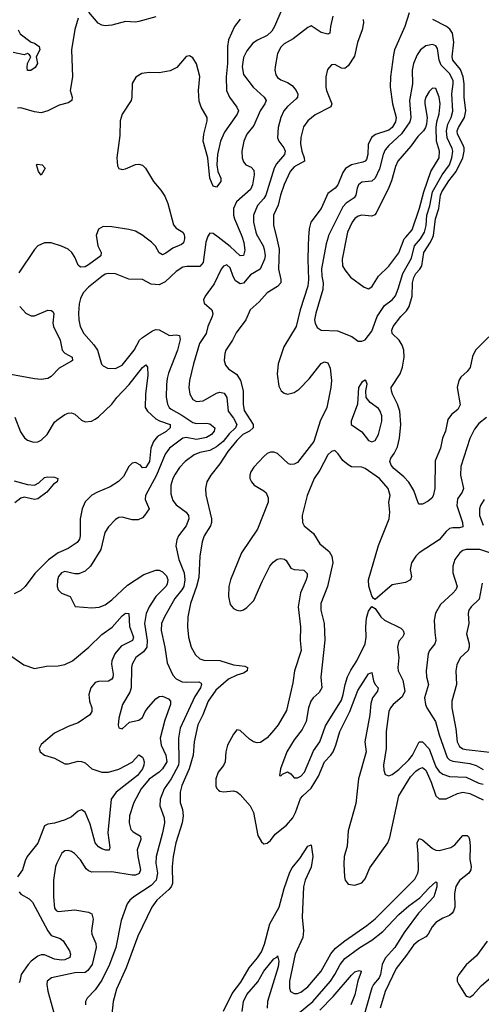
# Model space of a CAD drawing. Header units: inches. Extents: x 1682530 to 1839546, y 640742 to 791647.
# Tile 152 of 256: x 1722043 to 1724779, y 685454 to 691289. Entities that reach past the tile are written whole.
import ezdxf

# ---------------------------------------------------------------- set-up
doc = ezdxf.new("R2010")
doc.units = ezdxf.units.IN
doc.header["$MEASUREMENT"] = 0
doc.layers.add('B7628', color=7, linetype='Continuous')
doc.layers.add('B7629', color=7, linetype='Continuous')

msp = doc.modelspace()

# ---------------------------------------------------------------- linework, layer by layer
at = {"layer": 'B7628', "color": 5}
for points, elevation in [([(1722497.7, 690000), (1722505.4, 689950), (1722525, 689910), (1722523, 689890), (1722450, 689835.8), (1722430, 689825), (1722403.5, 689823.5), (1722390, 689834), (1722370, 689881.7), (1722351.5, 689910), (1722329.9, 689929.9), (1722290, 689948), (1722230, 689966.8), (1722190, 689966.4), (1722151, 689949), (1722130, 689928), (1722036.9, 689790)], 520), ([(1723155.9, 690000), (1723146.1, 689970), (1723130.1, 689850), (1723110, 689826.9), (1723033, 689827), (1723010, 689822), (1722970, 689797.2), (1722905.2, 689734.8), (1722870, 689718.3), (1722822.8, 689722.8), (1722770, 689749.6), (1722690, 689751.1), (1722610, 689782.2), (1722570, 689786), (1722550, 689780.3), (1722530, 689767.8), (1722450, 689703.5), (1722419.6, 689670), (1722402.9, 689637.1), (1722395, 689605), (1722391, 689550), (1722392.8, 689510), (1722401.6, 689470), (1722423.2, 689430), (1722482.3, 689362.3), (1722504.6, 689330), (1722528.3, 689248.3), (1722537.6, 689237.6), (1722563.1, 689223.1), (1722610, 689221.1), (1722650, 689242.2), (1722721.3, 689330), (1722753.8, 689390), (1722770, 689406.2), (1722830, 689445.8), (1722850, 689453), (1722870, 689452.1), (1722930, 689418.4), (1722970, 689420.7), (1722990, 689417), (1722993.9, 689393.8), (1722978.9, 689330), (1722925.5, 689194.5), (1722917.3, 689162.7), (1722912.4, 689127.6), (1722911.3, 689051.3), (1722918.4, 689010), (1722929.4, 688990), (1722940.7, 688980.7), (1723004.9, 688944.9), (1723070, 688901.5), (1723090, 688895.8), (1723150, 688897.8), (1723170, 688893.7), (1723199.2, 688870), (1723194.6, 688850), (1723180.2, 688830), (1723150, 688812.7), (1723090, 688801.8), (1723030, 688812.6), (1723010, 688808.5), (1722931.7, 688750), (1722906, 688714), (1722853.8, 688590), (1722789, 688470), (1722785.9, 688445.9), (1722810.2, 688390), (1722783.2, 688350), (1722770, 688336.8), (1722745.2, 688325.2), (1722710, 688325.5), (1722650, 688341.5), (1722630, 688339.7), (1722610, 688326.6), (1722570, 688282.6), (1722547.5, 688250), (1722523.6, 688150), (1722462.4, 688050), (1722430, 688021.6), (1722394.4, 688005.6), (1722370, 688005.7), (1722310, 688018.1), (1722290, 688011.9), (1722273.5, 687990), (1722267.3, 687967.3), (1722265.9, 687930), (1722271.7, 687910), (1722290, 687890.3), (1722342, 687870), (1722371.6, 687811.6), (1722470, 687802.6), (1722513.4, 687806.6), (1722550, 687820.3), (1722590, 687850.3), (1722682.1, 687937.9), (1722779.1, 688000.9), (1722850, 688026.2), (1722870, 688025.9), (1722890, 688017.3), (1722912.6, 687992.6), (1722921.2, 687970), (1722916.8, 687943.2), (1722908.9, 687930), (1722850, 687869.8), (1722810.7, 687810), (1722791.7, 687770), (1722783.3, 687710), (1722799.2, 687610), (1722796.5, 687570), (1722776.6, 687543.4), (1722731, 687510), (1722708.7, 687470), (1722704.8, 687450), (1722704.4, 687330), (1722696.5, 687303.5), (1722652, 687230), (1722630.6, 687150), (1722627.3, 687107.3), (1722631.3, 687091.3), (1722650, 687086.8), (1722694.5, 687125.5), (1722750, 687137.4), (1722770, 687154), (1722787.5, 687190), (1722806.1, 687213.9), (1722850, 687264.2), (1722870, 687277.6), (1722890, 687279.2), (1722924.3, 687264.3), (1722937.3, 687250), (1722935.9, 687230), (1722902.5, 687137.5), (1722876.1, 687030), (1722880.5, 686990), (1722909.3, 686929.3), (1722914.4, 686890), (1722890, 686849.9), (1722870, 686829.9), (1722810, 686787.3), (1722763.6, 686730), (1722719, 686650), (1722694.4, 686570), (1722691, 686530), (1722702.6, 686490), (1722716.3, 686476.3), (1722759.6, 686450), (1722761.7, 686430), (1722739.6, 686370), (1722742.7, 686330), (1722758.6, 686250), (1722752, 686228), (1722730, 686219.1), (1722710, 686218.7), (1722590, 686238.5), (1722470, 686236.5), (1722450, 686244.1), (1722436.4, 686256.4), (1722403.1, 686310), (1722368, 686347.9), (1722350, 686359.7), (1722330, 686365.3), (1722310, 686363.1), (1722293.1, 686350), (1722263.6, 686290), (1722256.1, 686270), (1722242.8, 686190), (1722243.7, 686090), (1722250, 686023), (1722259.5, 686010), (1722270, 686004.5), (1722370, 686013.6), (1722450, 686000.2), (1722470.1, 685990.1), (1722478.9, 685958.9), (1722468.1, 685890), (1722470.1, 685870.1), (1722493.6, 685813.6), (1722497, 685790), (1722472.4, 685690), (1722446.7, 685653.3), (1722430, 685643), (1722370, 685639.2), (1722230.7, 685610), (1722206.3, 685590), (1722203.6, 685570), (1722209.1, 685530.9), (1722250.2, 685389.8)], 540), ([(1723455.5, 690000), (1723486, 689950), (1723492.1, 689930), (1723497.8, 689890), (1723494.3, 689870), (1723468.4, 689811.6), (1723410, 689777.5), (1723370, 689727.7), (1723350, 689723.7), (1723321.4, 689741.4), (1723307.2, 689767.2), (1723290, 689818.5), (1723270, 689836.5), (1723250, 689828.6), (1723236.8, 689810), (1723195.8, 689724.2), (1723141.6, 689650), (1723132.4, 689630), (1723136.4, 689610), (1723180.9, 689570), (1723187.9, 689547.9), (1723184.6, 689530), (1723158.4, 689470), (1723148.6, 689430), (1723109.4, 689370), (1723072.4, 689250), (1723048.7, 689150), (1723046.2, 689110), (1723051.1, 689070), (1723070, 689038.3), (1723090, 689026.5), (1723130, 689030.9), (1723210, 689075.7), (1723230, 689082.6), (1723255.7, 689075.7), (1723271.3, 689050), (1723278, 688970), (1723310, 688928.3), (1723330.5, 688890), (1723322.8, 688870), (1723285.3, 688834.7), (1723248.8, 688790), (1723210, 688757.2), (1723170, 688736.3), (1723110, 688723.2), (1723076.5, 688710), (1723022.8, 688670), (1722990, 688634.8), (1722963.6, 688596.4), (1722950.1, 688570), (1722938.9, 688530), (1722939, 688478.9), (1722950, 688439.5), (1722970, 688414.9), (1723030.2, 688370), (1723043.2, 688350), (1723046.2, 688330), (1723030, 688289.7), (1722983.6, 688230), (1722973.9, 688206.1), (1722969.2, 688170.8), (1722986.3, 688090), (1723016.9, 688010), (1723021.3, 687970), (1723015.5, 687930), (1723004.9, 687910), (1722962.1, 687857.9), (1722901.3, 687750), (1722883.7, 687710), (1722880.8, 687670), (1722903.8, 687570), (1722917, 687477), (1722950, 687404.7), (1722970, 687383), (1723005.2, 687365.2), (1723030, 687362), (1723105.5, 687365.5), (1723117.8, 687357.8), (1723121.3, 687350), (1723114.4, 687330), (1723081.3, 687278.7), (1722994.4, 687090), (1722983.3, 687030), (1722987.1, 686890), (1722984.1, 686870), (1722941.1, 686790), (1722899.3, 686730), (1722875.7, 686670), (1722873.5, 686630), (1722899, 686559), (1722901.5, 686530), (1722889.6, 686470), (1722851.1, 686330), (1722850.1, 686290), (1722859, 686230), (1722851.6, 686190), (1722821.9, 686158.1), (1722720.3, 686090), (1722696, 686070), (1722680.3, 686050), (1722644.7, 685950), (1722611.9, 685790), (1722575.8, 685690), (1722530, 685596.1), (1722490, 685539.2), (1722442.4, 685490), (1722432.2, 685470), (1722433.4, 685450)], 560), ([(1723564.1, 690000), (1723581.4, 689930), (1723577.6, 689810), (1723591.5, 689750), (1723590.1, 689730), (1723571.8, 689708.2), (1723508.9, 689671.1), (1723463, 689617), (1723409.4, 689570.5), (1723383.2, 689510), (1723325.9, 689434.1), (1723303.9, 689390), (1723264.7, 689330), (1723258, 689310), (1723255.8, 689270), (1723262.7, 689242.7), (1723280.6, 689220.6), (1723330, 689186), (1723351.4, 689151.4), (1723366.5, 689090), (1723367.3, 689010), (1723373.8, 688973.8), (1723427.3, 688890), (1723427.2, 688870), (1723404.1, 688850), (1723366.4, 688830), (1723330, 688796.2), (1723276.8, 688730), (1723230, 688657.1), (1723175.6, 688590), (1723151.1, 688550), (1723144.6, 688510), (1723147, 688473), (1723179.8, 688330), (1723180.1, 688310), (1723173.9, 688290), (1723136.4, 688230), (1723124.5, 688195.5), (1723110.1, 688110), (1723103.7, 687983.7), (1723090.1, 687930.1), (1723054.6, 687830), (1723039.8, 687750), (1723036.8, 687690), (1723044, 687630), (1723059.7, 687570), (1723085.3, 687525.3), (1723110, 687501.8), (1723134, 687494), (1723230, 687491.6), (1723310, 687464.8), (1723378, 687458), (1723394, 687450), (1723391.8, 687430), (1723370, 687415.8), (1723330, 687404.7), (1723279.8, 687380.2), (1723204.8, 687315.2), (1723160.1, 687250), (1723129.1, 687170), (1723099.6, 687110), (1723076.4, 687010), (1723071.4, 686930), (1723046.7, 686850), (1723004.8, 686750), (1722993.7, 686710), (1722993.4, 686650), (1723007.4, 686607.4), (1723012.5, 686570), (1723006.3, 686530), (1722967.8, 686410), (1722951.6, 686330), (1722946.2, 686270), (1722948.3, 686170), (1722940.5, 686150), (1722926.6, 686133.4), (1722855.3, 686070), (1722825.9, 686030), (1722743.2, 685856.8), (1722673.5, 685670), (1722617, 685542.9), (1722596.4, 685470), (1722571.3, 685230)], 580), ([(1723019.2, 690000), (1723020.5, 689990), (1723013.4, 689966.6), (1723002.2, 689957.8), (1722950, 689936.2), (1722910, 689905.9), (1722890, 689896.5), (1722870, 689906.9), (1722847.9, 689947.9), (1722823.9, 689970), (1722784.9, 690000)], 520), ([(1723755.5, 690000), (1723753, 689950), (1723751, 689869), (1723755.5, 689750), (1723751.4, 689710), (1723705.8, 689570), (1723680.8, 689470), (1723608.3, 689350), (1723574.6, 689250), (1723568.1, 689188), (1723578, 689118), (1723592, 689090), (1723610, 689075.6), (1723630, 689069.2), (1723670, 689078.8), (1723699.9, 689100.1), (1723759, 689161), (1723830, 689252.4), (1723850, 689262.3), (1723870, 689255.3), (1723883.1, 689223.1), (1723890.1, 689150), (1723886.7, 689110), (1723862.6, 688990), (1723824.2, 688910), (1723785.7, 688790), (1723690, 688665.6), (1723670, 688654.2), (1723650, 688652.4), (1723637, 688657), (1723570, 688717.4), (1723550, 688725.6), (1723530, 688725.6), (1723510, 688718), (1723490, 688700.4), (1723430, 688636.8), (1723413.2, 688610), (1723407.1, 688590), (1723407.5, 688570), (1723416, 688550), (1723432.4, 688530), (1723490, 688497.4), (1723504.6, 688484.6), (1723516.1, 688456.1), (1723515.6, 688430), (1723452.8, 688270), (1723357.7, 688130), (1723291.5, 687970), (1723282.1, 687930), (1723280.1, 687870), (1723290, 687823.1), (1723310, 687799.2), (1723330, 687789.1), (1723350, 687786), (1723370, 687791.6), (1723390, 687805.3), (1723430, 687847.8), (1723479.7, 687960.3), (1723526, 688050), (1723545.2, 688074.8), (1723568.8, 688091.2), (1723590, 688096.3), (1723612.6, 688092.6), (1723623.1, 688083.1), (1723650, 688039), (1723670, 688030.2), (1723727.4, 688027.4), (1723746.2, 688006.2), (1723746.7, 687990), (1723740.2, 687970), (1723707.3, 687892.7), (1723693.3, 687810), (1723708.2, 687690), (1723705.7, 687610), (1723711.5, 687550), (1723671.2, 687430), (1723661.9, 687358.1), (1723624.2, 687195.8), (1723575.2, 687110), (1723550, 687077.8), (1723510, 687033.3), (1723470, 687006), (1723450, 687003.7), (1723428.7, 687008.7), (1723404.1, 687024.1), (1723350, 687077.4), (1723330, 687081.3), (1723310, 687055.6), (1723275, 686990), (1723265.5, 686950), (1723261.5, 686890), (1723251.1, 686868.9), (1723219.1, 686830), (1723205, 686790), (1723206.1, 686746.1), (1723211.7, 686731.7), (1723222, 686722), (1723230, 686716.4), (1723250, 686713.4), (1723310, 686719.6), (1723330, 686713.1), (1723350, 686697.4), (1723408.2, 686630), (1723427.7, 686590), (1723454.3, 686454.3), (1723475.8, 686415.8), (1723490, 686403.8), (1723510, 686408.5), (1723530, 686425.3), (1723557.9, 686462.1), (1723624.1, 686515.9), (1723661.1, 686558.9), (1723677.3, 686590), (1723707.2, 686672.8), (1723720.2, 686690), (1723770, 686734.5), (1723814, 686806.1), (1723849.5, 686890), (1723888, 686930), (1723900.1, 686950), (1723917.4, 686990), (1723939.9, 687070), (1723999, 687190), (1724047.3, 687312.7), (1724110, 687411.6), (1724130, 687420.7), (1724139, 687370), (1724150, 687348.9), (1724167.6, 687330), (1724163.6, 687310), (1724134, 687270), (1724124, 687236), (1724118.6, 687170), (1724089.2, 687010), (1724097.3, 686950), (1724051.8, 686790), (1724035.3, 686644.7), (1723990, 686482.7), (1723984.7, 686390), (1723966.1, 686330), (1723963.5, 686283.5), (1723968.3, 686208.3), (1723972.2, 686190), (1723990, 686166.4), (1724030, 686159.5), (1724070, 686174), (1724090, 686198), (1724118, 686262), (1724225.7, 686410), (1724236.8, 686443.2), (1724290.9, 686689.1), (1724358.6, 686801.4), (1724390, 686835.7), (1724410, 686850.1), (1724430, 686856.6), (1724450, 686840.9), (1724481.8, 686770), (1724508.4, 686690), (1724530, 686671.4), (1724570, 686671.1), (1724637.7, 686702.3), (1724670, 686710.6), (1724710, 686702.8), (1724790, 686666.3)], 620), ([(1723361.5, 690000), (1723371.1, 689968.9), (1723377.4, 689922.6), (1723370, 689891.3), (1723350, 689889), (1723290, 689944.9), (1723219.6, 690000)], 540), ([(1723870.7, 690000), (1723858.4, 689961.6), (1723832.3, 689812.3), (1723833.3, 689770), (1723841, 689730), (1723839.8, 689690), (1723798.5, 689550), (1723791.1, 689510), (1723793.6, 689490), (1723805.9, 689465.9), (1723830, 689450.2), (1723926.1, 689446.1), (1724011.2, 689411.2), (1724050, 689384.4), (1724070, 689383.1), (1724090, 689392.2), (1724130, 689444.2), (1724161.2, 689530), (1724205.1, 689594.9), (1724250.3, 689629.7), (1724270, 689652.8), (1724286.7, 689693.3), (1724314.1, 689785.9), (1724364.2, 689875.8), (1724382.4, 689950), (1724419.1, 689990), (1724424.8, 690000)], 640), ([(1723980.3, 690000), (1723954.5, 689870), (1723956.6, 689830), (1723970, 689806), (1724003.9, 689763.9), (1724084.2, 689704.2), (1724110, 689693.7), (1724130, 689706.7), (1724169.8, 689770), (1724230, 689829.2), (1724290, 689906.8), (1724322.1, 689990), (1724331, 690000)], 660), ([(1724823.8, 689410), (1724745.4, 689330), (1724726.3, 689293.7), (1724712.4, 689227.6), (1724695.3, 689204.7), (1724658.4, 689170), (1724645.5, 689150), (1724636.3, 689110), (1724652.7, 689007.3), (1724640.5, 688979.6), (1724601.5, 688950), (1724580.3, 688919.7), (1724567.1, 688850), (1724549.4, 688810), (1724536.6, 688750), (1724504.5, 688675.5), (1724502.6, 688510), (1724493, 688467), (1724486.4, 688453.6), (1724464.7, 688435.3), (1724430, 688418), (1724417.2, 688417.2), (1724410, 688417.2), (1724405.6, 688425.6), (1724378.6, 688498.6), (1724348.8, 688548.8), (1724320.3, 688580.3), (1724260.9, 688630), (1724244.2, 688650), (1724236.4, 688670), (1724241.7, 688690), (1724262.1, 688717.9), (1724281.5, 688758.5), (1724294.4, 688810), (1724301.7, 688890), (1724296.4, 688970), (1724282.5, 689010), (1724252.5, 689070), (1724245.6, 689090), (1724245.2, 689110), (1724298.9, 689190), (1724312.4, 689230), (1724321.5, 689290), (1724318.9, 689330), (1724310, 689359.7), (1724291.6, 689390), (1724249.9, 689429.9), (1724248.1, 689450), (1724257.3, 689470), (1724302.8, 689530), (1724336.4, 689563.6), (1724352.2, 689590), (1724368.4, 689651.7), (1724371.7, 689730), (1724378.3, 689761.7), (1724390, 689784.3), (1724414.2, 689810), (1724426.1, 689830), (1724437.3, 689910), (1724477.6, 689970), (1724491.3, 690000)], 620), ([(1722042.8, 689590), (1722079, 689550), (1722110, 689533.2), (1722130, 689533.8), (1722210, 689567), (1722230, 689566.5), (1722239.2, 689559.2), (1722246.2, 689546.2), (1722239.6, 689490), (1722242.7, 689470), (1722281.9, 689390), (1722295, 689330), (1722310, 689313.4), (1722354.9, 689290), (1722355.3, 689270), (1722350, 689265.3), (1722276.9, 689223.1), (1722230, 689174.8), (1722210, 689163), (1722170, 689157.5), (1722130, 689160.2), (1721990, 689186)], 520), ([(1722014.5, 688934.5), (1722046.9, 688846.9), (1722071.1, 688811.1), (1722090, 688796.9), (1722125.4, 688785.4), (1722150, 688788.1), (1722170, 688797.8), (1722205.1, 688830), (1722250, 688903.1), (1722263.3, 688916.7), (1722310, 688948.7), (1722330, 688956.5), (1722350, 688958.9), (1722370, 688951.7), (1722410, 688916.4), (1722430, 688905.3), (1722468.7, 688910), (1722490, 688921.1), (1722510, 688934.9), (1722590, 689011.4), (1722619.1, 689050), (1722692.3, 689127.7), (1722770, 689227.8), (1722790, 689244.4), (1722799.6, 689230), (1722802.9, 689182.9), (1722787.8, 689070), (1722786.6, 688990), (1722799.8, 688970), (1722850, 688923.9), (1722871.2, 688911.2), (1722934.6, 688890), (1722934.7, 688870), (1722911.6, 688848.4), (1722860.1, 688819.9), (1722835.3, 688790), (1722819.9, 688750), (1722812.3, 688670), (1722790, 688634.8), (1722770, 688633), (1722759.3, 688650), (1722730, 688664.9), (1722710, 688661.5), (1722690, 688640.3), (1722657.5, 688582.5), (1722628, 688552), (1722579.6, 688520.4), (1722504.2, 688490), (1722470, 688470.6), (1722430, 688430.9), (1722412.7, 688390), (1722400.7, 688330), (1722401.5, 688230), (1722396.8, 688210), (1722382.7, 688190), (1722330, 688154.2), (1722270, 688129.8), (1722212.9, 688087.1), (1722132.3, 688007.7), (1722075.2, 687930), (1722050, 687906.2), (1722010, 687886.2)], 520), ([(1724810, 688932.4), (1724764, 688896), (1724737.7, 688862.3), (1724710, 688807), (1724658.1, 688641.9), (1724654.8, 688590), (1724673.2, 688510), (1724665, 688490), (1724637.6, 688450), (1724633.5, 688410), (1724668.1, 688310), (1724670, 688282.7), (1724650, 688276.9), (1724610, 688278.4), (1724590, 688272.7), (1724570, 688255.1), (1724530, 688206.2), (1724410.2, 688129.8), (1724390, 688109.4), (1724366, 688070), (1724358, 688030), (1724364.4, 687990), (1724359.3, 687970), (1724330, 687953), (1724250, 687938.9), (1724150, 687852.7), (1724139.3, 687859.3), (1724130, 687875.3), (1724111.4, 687931.4), (1724109.8, 687970), (1724170, 688172.4), (1724232.5, 688330), (1724237, 688370), (1724231.4, 688430), (1724239.3, 688470), (1724226.5, 688510), (1724176, 688570), (1724090, 688628.6), (1724070, 688636.4), (1724010, 688639.3), (1723990, 688650.7), (1723957.4, 688677.4), (1723930, 688715.8), (1723910, 688735.1), (1723890, 688731), (1723870, 688709.7), (1723821.3, 688618.7), (1723788.6, 688570), (1723746.4, 688470), (1723717.4, 688350), (1723718.7, 688310), (1723729.2, 688289.2), (1723784, 688244), (1723822.6, 688182.6), (1723877.2, 688137.2), (1723893, 688110), (1723898.8, 688070), (1723867.8, 687930), (1723827.4, 687830), (1723827.4, 687790), (1723847.7, 687710), (1723852, 687612), (1723827.9, 687392.1), (1723833, 687330), (1723818.4, 687301.6), (1723783.2, 687270), (1723767.8, 687250), (1723755, 687210), (1723741.8, 687130), (1723717.2, 687082.8), (1723670, 687022), (1723627.1, 686950), (1723588.5, 686850), (1723582, 686810), (1723590, 686807.7), (1723601.5, 686818.5), (1723630, 686830.5), (1723650, 686818.8), (1723670, 686794.9), (1723690, 686796.5), (1723710, 686806.2), (1723730.6, 686830), (1723784.3, 686955.7), (1723822.8, 687010), (1723855.9, 687104.1), (1723950, 687256), (1723960.9, 687290), (1723971, 687350), (1723986.1, 687393.9), (1724005.6, 687434.4), (1724040.9, 687490), (1724090.7, 687590), (1724097, 687630), (1724094.6, 687690), (1724098.7, 687741.3), (1724110, 687782.8), (1724130, 687811.3), (1724150, 687798.8), (1724182.6, 687750), (1724204.2, 687730), (1724302.3, 687682.3), (1724314.9, 687670), (1724320.9, 687650), (1724311.7, 687630), (1724290, 687605.1), (1724281.4, 687570), (1724289.4, 687510), (1724284, 687450), (1724287, 687430), (1724313.9, 687373.9), (1724325.4, 687310), (1724310, 687276.4), (1724256.9, 687230), (1724240.8, 687210), (1724231.1, 687188.9), (1724215.2, 687070), (1724215.5, 686970), (1724199.7, 686870), (1724202, 686842), (1724210, 686816.3), (1724230, 686807.8), (1724250, 686815.9), (1724290, 686845.1), (1724350, 686902.6), (1724370.9, 686930), (1724410, 687008.9), (1724430, 687008.3), (1724470, 686968), (1724510, 686860.5), (1724530, 686833.2), (1724550, 686817), (1724590, 686803.6), (1724690, 686800.5), (1724764.2, 686764.2), (1724790, 686757.5)], 640), ([(1722010, 688556.3), (1722090, 688534.1), (1722130, 688530.1), (1722156.5, 688543.6), (1722190, 688575.6), (1722210, 688579.3), (1722250, 688578.4), (1722268.4, 688570), (1722266, 688550), (1722243.5, 688536.5), (1722203.9, 688490), (1722150, 688448.6), (1722130, 688444.9), (1722070, 688458.5), (1722050, 688453.4), (1722013.9, 688426.1)], 480), ([(1724795, 688445), (1724773.7, 688410), (1724767.5, 688390), (1724768.4, 688350), (1724790, 688292.9)], 660), ([(1724830, 688129.8), (1724769.4, 688149.4), (1724688.4, 688150), (1724670, 688143.7), (1724651.1, 688130), (1724622.9, 688090), (1724610.2, 688050), (1724610.2, 688010.2), (1724635.4, 687930), (1724628.1, 687910), (1724610.2, 687890), (1724537.6, 687822.4), (1724507.7, 687772.3), (1724499.2, 687730), (1724502.8, 687657.2), (1724510.2, 687610), (1724502.9, 687590), (1724471.8, 687550), (1724463.5, 687530), (1724452.2, 687430), (1724453.9, 687393.9), (1724466.2, 687350), (1724443, 687270), (1724447.6, 687230), (1724455.6, 687210), (1724507.3, 687130), (1724528.5, 687050), (1724577.3, 686917.3), (1724590, 686902.9), (1724610, 686894.9), (1724710, 686880.9), (1724748.4, 686868.4), (1724790, 686845.8)], 660), ([(1724783.9, 687950), (1724765.2, 687854.8), (1724719.6, 687810), (1724705.8, 687790), (1724700.7, 687770), (1724705.2, 687710), (1724690.2, 687650), (1724706.1, 687590), (1724706.7, 687570), (1724701, 687550), (1724653.8, 687506.2), (1724633.4, 687466.6), (1724627.2, 687430), (1724631.4, 687350), (1724604.2, 687250), (1724603.7, 687210), (1724627, 687087), (1724635.3, 687010), (1724650, 686981.1), (1724670, 686968.7), (1724690, 686964.5), (1724830, 686948.5)], 680), ([(1721970, 687532.6), (1722066.5, 687466.5), (1722130, 687444.2), (1722202.7, 687457.3), (1722270, 687460.2), (1722310, 687468), (1722355.8, 687490), (1722452.9, 687570), (1722530, 687645.2), (1722590.7, 687689.3), (1722650, 687757), (1722670, 687772.5), (1722690, 687770.4), (1722692.9, 687692.9), (1722716.8, 687630), (1722711.8, 687610), (1722644.5, 687575.5), (1722606.1, 687530), (1722588.5, 687490), (1722586.1, 687470), (1722596.4, 687410), (1722595.1, 687390), (1722590, 687381.4), (1722570, 687368.1), (1722510, 687366.4), (1722490, 687360.2), (1722464.6, 687330), (1722451.9, 687290), (1722456.3, 687250), (1722471, 687210), (1722470.2, 687190), (1722458.6, 687170), (1722390, 687121.8), (1722330, 687100.3), (1722250, 687061.1), (1722170, 686993.6), (1722158.4, 686970), (1722163.8, 686950), (1722190, 686930.4), (1722250, 686911.7), (1722310, 686879.7), (1722330, 686879.3), (1722390, 686894.6), (1722410, 686893.5), (1722430, 686883.8), (1722470, 686848.5), (1722530, 686829.5), (1722570, 686828.9), (1722630, 686847.8), (1722710.4, 686889.6), (1722750, 686932.2), (1722770, 686918.9), (1722775.2, 686910), (1722781.6, 686890), (1722778.9, 686870), (1722770.5, 686850), (1722741.3, 686810), (1722613.9, 686710), (1722586, 686670), (1722566.1, 686470), (1722576.2, 686383.8), (1722573.1, 686366.9), (1722553.4, 686366.6), (1722530, 686374.5), (1722510, 686386.8), (1722490, 686409.8), (1722461.5, 686521.5), (1722430, 686591.6), (1722410, 686606.6), (1722390, 686598), (1722350, 686565.3), (1722313.3, 686546.7), (1722250, 686527.4), (1722210, 686521.4), (1722190, 686511.1), (1722151.3, 686408.7), (1722088.1, 686330), (1722075.2, 686304.8), (1722060.1, 686250), (1722030.2, 686210)], 520), ([(1723250, 685412.3), (1723302.5, 685517.5), (1723354.5, 685585.5), (1723402.8, 685670), (1723452, 685728), (1723475.3, 685764.7), (1723493.3, 685810), (1723525.2, 685930), (1723581.7, 686030), (1723610, 686140.2), (1723643.3, 686236.7), (1723657.9, 686262.1), (1723703, 686317), (1723750, 686391.7), (1723770, 686398.8), (1723779.8, 686330), (1723770, 686266.9), (1723734, 686190), (1723725.4, 686150), (1723717.5, 685970), (1723725, 685890), (1723721.5, 685850), (1723675.7, 685750), (1723642.6, 685590), (1723641.2, 685550), (1723647.6, 685530), (1723670, 685517.3), (1723690, 685517.8), (1723710, 685524.8), (1723750, 685558), (1723830, 685650.9), (1723886.7, 685753.3), (1723913.7, 685786.3), (1723969.3, 685830.7), (1724099.9, 685920.1), (1724150, 685961), (1724384.2, 686195.8), (1724403.4, 686230), (1724407.2, 686250), (1724405.3, 686345.3), (1724399, 686410), (1724410, 686437), (1724430, 686427.9), (1724490, 686376.9), (1724510, 686367.8), (1724530, 686365.6), (1724597.8, 686382.2), (1724621.8, 686398.2), (1724670, 686454), (1724694.8, 686454.8), (1724704.6, 686444.6), (1724709.5, 686429.5), (1724713.7, 686393.7), (1724711.8, 686311.8), (1724718, 686270), (1724716.3, 686250), (1724705, 686230), (1724650, 686187.9), (1724627.5, 686152.5), (1724620.1, 686110), (1724621.5, 686030), (1724614.6, 686005.4), (1724607.1, 685992.9), (1724590, 685979.2), (1724550, 685964.8), (1724510, 685937.8), (1724487.1, 685912.9), (1724464.6, 685870), (1724450, 685853.5), (1724406.2, 685830), (1724376, 685804), (1724336, 685744), (1724274.3, 685665.7), (1724209.6, 685530), (1724179.9, 685430)], 580), ([(1723690, 685395.7), (1723779.9, 685470), (1723885.4, 685590), (1723911.7, 685630), (1723941.8, 685690), (1723970, 685724.4), (1724059.4, 685790), (1724130, 685834), (1724195.4, 685884.6), (1724290, 685985.9), (1724350, 686037.2), (1724415.4, 686084.6), (1724470, 686144.2), (1724510, 686179.3), (1724516, 686176), (1724516, 686150), (1724496.8, 686090), (1724407.2, 685992.8), (1724320.9, 685879.1), (1724266.7, 685790), (1724210, 685726.5), (1724191.6, 685690), (1724181.5, 685630), (1724173.9, 685610), (1724140.3, 685570), (1724129.8, 685550.2), (1724078.1, 685370)], 560), ([(1722039.7, 686119.7), (1722050, 686105.8), (1722098.5, 686078.5), (1722119.1, 686059.1), (1722210, 685888.1), (1722230, 685862), (1722283.1, 685843.1), (1722300.3, 685830), (1722337.8, 685770), (1722344.9, 685750), (1722340.9, 685730), (1722310, 685716.8), (1722290, 685715.8), (1722250, 685722), (1722190, 685747.1), (1722170, 685746.1), (1722150, 685738), (1722110.1, 685710), (1722092.5, 685690), (1722051.5, 685630), (1722043.6, 685590), (1722039.4, 685580.6)], 520), ([(1724812.9, 685827.1), (1724750, 685741.1), (1724690, 685686.6), (1724646.3, 685630), (1724636.5, 685610), (1724636.5, 685590), (1724645.7, 685570), (1724690, 685502), (1724710, 685496), (1724730, 685510.3), (1724777.7, 685562.3), (1724879.5, 685650)], 620), ([(1723361.3, 685410), (1723369.1, 685470), (1723390, 685510.8), (1723454.2, 685585.8), (1723490, 685649.3), (1723550, 685723.1), (1723566.5, 685733.5), (1723570, 685740.7), (1723578.9, 685710), (1723575.4, 685675.4), (1723512.6, 685470), (1723509.6, 685430)], 560), ([(1723821.2, 685418.8), (1723900.8, 685499.2), (1724010, 685627), (1724030, 685645.2), (1724054.4, 685654.4), (1724066.8, 685650), (1724066.8, 685646.8), (1724048, 685592), (1724029.1, 685510), (1724004.6, 685450)], 540)]:
    msp.add_lwpolyline(points, dxfattribs=dict(at, elevation=elevation))
at = {"layer": 'B7628', "color": 5, "elevation": 640}
msp.add_lwpolyline([(1724090, 689152.7), (1724070, 689140.9), (1724050.6, 689110), (1724044.9, 689010), (1724008.2, 688910), (1724007.7, 688890), (1724070, 688847), (1724110, 688794.9), (1724130, 688787.8), (1724150, 688795.8), (1724170, 688830.7), (1724188.9, 688910), (1724190, 688942), (1724180.3, 688970), (1724170, 688984), (1724119.8, 689019.8), (1724095.6, 689050), (1724094.3, 689090), (1724102, 689130), (1724095.3, 689150)], close=True, dxfattribs=at)
at = {"layer": 'B7629', "color": 5}
for points, elevation in [([(1722850, 691306.7), (1722750, 691279.1), (1722730, 691275.4), (1722670, 691279.6), (1722590, 691257.6), (1722550, 691253.3), (1722530, 691257.1), (1722508, 691268), (1722453.5, 691333.5)], 480), ([(1723596.8, 691350), (1723554.1, 691250), (1723537.6, 691222.4), (1723510, 691196.3), (1723451.8, 691168.2), (1723425.2, 691150), (1723390, 691105.7), (1723370, 691065.1), (1723361.7, 691010), (1723370, 690964.4), (1723426.5, 690890), (1723491.1, 690830), (1723503.2, 690810), (1723495.5, 690790), (1723468.9, 690750), (1723430, 690662.2), (1723388.3, 690610), (1723371.9, 690570), (1723359.3, 690510), (1723361.5, 690470), (1723370, 690447.2), (1723382.4, 690430), (1723414.9, 690414.9), (1723430, 690398), (1723433, 690370), (1723422.5, 690310), (1723410, 690283.9), (1723328, 690210), (1723309.6, 690170), (1723310.1, 690130), (1723315.8, 690110), (1723356.5, 690016.5), (1723361.5, 690000)], 540), ([(1724351.1, 691330), (1724326.3, 691250), (1724264.6, 691110), (1724257.9, 691082.1), (1724241.2, 690950), (1724238.7, 690890), (1724251.6, 690790), (1724273.6, 690710), (1724270, 690684.2), (1724250, 690650.4), (1724230, 690635.3), (1724151.5, 690608.5), (1724128.3, 690591.7), (1724108.4, 690550), (1724107.1, 690490), (1724098.5, 690461.5), (1724089.7, 690450.3), (1724075.8, 690444.2), (1724008.8, 690430), (1723973.1, 690406.9), (1723957.2, 690382.8), (1723928.8, 690310), (1723911.9, 690290), (1723870, 690258.5), (1723829.4, 690170), (1723769.4, 690090), (1723758, 690050), (1723755.5, 690000)], 620), ([(1722390, 691298.9), (1722369.2, 691230.8), (1722349, 691110), (1722356.5, 690950), (1722343, 690870), (1722354, 690830), (1722351.6, 690810), (1722330, 690796.8), (1722276.3, 690783.7), (1722210, 690748.7), (1722170, 690736.4), (1722130, 690742.4), (1722050, 690767.1), (1722030, 690765.4)], 480), ([(1723350, 691293.4), (1723316.6, 691250), (1723281.2, 691170), (1723275.5, 691130), (1723274.2, 691030), (1723266.6, 690950), (1723269.5, 690870), (1723285.9, 690830), (1723330.2, 690770), (1723339.3, 690750), (1723332.7, 690730), (1723256.4, 690623.6), (1723232.8, 690570), (1723215.8, 690490), (1723211.2, 690430), (1723216.8, 690390), (1723235.6, 690350), (1723235.8, 690330), (1723210, 690297), (1723190, 690302.4), (1723170, 690349.3), (1723157.8, 690470), (1723131.2, 690570), (1723134.7, 690610), (1723153.9, 690690), (1723153.5, 690710), (1723118.3, 690770), (1723106.4, 690806.4), (1723101.8, 690870), (1723110, 690952.7), (1723090, 691026.9), (1723070, 691062.7), (1723050, 691076.1), (1723030, 691072.1), (1722973.4, 691006.6), (1722933.8, 690986.2), (1722870, 690974.8), (1722810, 690976.1), (1722767.3, 690970), (1722731.4, 690948.6), (1722709.1, 690910.9), (1722708.2, 690830), (1722703.9, 690810), (1722650.2, 690730), (1722638.8, 690690), (1722636, 690604), (1722619.5, 690470), (1722623.1, 690423.1), (1722630, 690407.7), (1722650, 690402.4), (1722670, 690406), (1722728.4, 690431.6), (1722750, 690433.7), (1722770, 690427.1), (1722789.5, 690409.5), (1722835.5, 690330), (1722879.4, 690279.4), (1722903.4, 690243.4), (1722920.1, 690200.1), (1722954.4, 690074.4), (1722970, 690054.3), (1723010.6, 690030.6), (1723017.1, 690017.1), (1723019.2, 690000)], 520), ([(1723898.5, 691310), (1723884.4, 691250), (1723880.7, 691210), (1723870, 691202.9), (1723830, 691214.3), (1723770, 691252.7), (1723750, 691243.7), (1723663.2, 691176.8), (1723610, 691146.5), (1723590, 691125.8), (1723570.8, 691090), (1723557.3, 691010), (1723556.1, 690990), (1723561.7, 690961.7), (1723570, 690947.2), (1723590, 690932.9), (1723630, 690917.7), (1723658.6, 690898.6), (1723681.8, 690870), (1723691, 690849), (1723689.2, 690830), (1723680.6, 690819.4), (1723630, 690775.3), (1723609.4, 690750), (1723590.1, 690709.9), (1723574, 690650), (1723570.2, 690590), (1723579.2, 690570), (1723609.4, 690530), (1723615.8, 690510), (1723612, 690490), (1723565.5, 690434.5), (1723550.7, 690410), (1723500.8, 690250), (1723490, 690229.1), (1723452.8, 690187.2), (1723429.5, 690130), (1723429.1, 690090), (1723443.1, 690030), (1723450, 690009.1), (1723455.5, 690000)], 560), ([(1724078.3, 691290), (1724080.9, 691270), (1724072.3, 691230), (1724045.1, 691154.9), (1724027.2, 691072.8), (1723990, 691016.4), (1723970, 690999.7), (1723950, 691002), (1723910, 691024.4), (1723890, 691021.1), (1723866.3, 690993.7), (1723857.3, 690950), (1723858, 690890), (1723861.5, 690870), (1723893.6, 690790), (1723887.7, 690772.3), (1723793.8, 690726.2), (1723751.5, 690690), (1723725.5, 690654.5), (1723709, 690591), (1723706.3, 690553.7), (1723714.6, 690510), (1723728.9, 690470), (1723730.2, 690450), (1723670, 690417.1), (1723645.1, 690390), (1723610, 690312.8), (1723589.1, 690250), (1723575.5, 690190), (1723546.5, 690130), (1723546.8, 690070), (1723564.1, 690000)], 580), ([(1724491.3, 690000), (1724495.8, 690010), (1724508.2, 690110), (1724527.6, 690170), (1724537.5, 690250), (1724545.6, 690270), (1724586.5, 690333.5), (1724629.9, 690390), (1724668.6, 690470), (1724678.2, 690510), (1724677, 690530), (1724670.3, 690550), (1724636.8, 690610), (1724636.2, 690630), (1724643.3, 690650), (1724678.7, 690710), (1724686.3, 690750), (1724676.5, 690830), (1724678, 690910), (1724671.7, 690950), (1724654.7, 690994.7), (1724610.9, 691050), (1724605.4, 691070), (1724616.3, 691156.3), (1724607.5, 691210), (1724592.8, 691232.8), (1724573.3, 691250), (1724491.3, 691291.3)], 620), ([(1722032.9, 691230), (1722046.3, 691206.3), (1722110, 691156.4), (1722130.7, 691150), (1722159.1, 691130), (1722163, 691110), (1722141, 691070), (1722147.7, 691030), (1722134, 691006), (1722109, 690989), (1722090, 690988), (1722086.6, 691006.6), (1722089.5, 691030.5), (1722108.7, 691070), (1722102, 691082), (1722090, 691088.7), (1722070, 691082), (1722004.9, 691095.1)], 460), ([(1724424.8, 690000), (1724442, 690030), (1724452.4, 690070), (1724456.1, 690130), (1724473.9, 690186.1), (1724490.5, 690270), (1724546.1, 690370), (1724589.6, 690430), (1724604.7, 690470), (1724609.2, 690509.2), (1724606.1, 690526.1), (1724576.4, 690590), (1724572.6, 690630), (1724580.1, 690670), (1724600.5, 690710), (1724610, 690747.7), (1724603.6, 690850), (1724612.9, 690910), (1724611.3, 690930), (1724590.3, 690970), (1724540.6, 691020.6), (1724529.9, 691050), (1724519.1, 691119.1), (1724510, 691133.7), (1724490, 691142.7), (1724450, 691134.2), (1724419, 691110), (1724399.3, 691080.7), (1724377.3, 691030), (1724369.6, 690990), (1724370.7, 690910), (1724353.9, 690810), (1724362, 690710), (1724355.5, 690684.5), (1724306.4, 690613.6), (1724230, 690543), (1724210, 690518.4), (1724197.1, 690490), (1724175.2, 690404.8), (1724149.7, 690350.4), (1724130, 690332.2), (1724070, 690325.5), (1724051.3, 690310), (1724042.4, 690290), (1724035.1, 690250), (1724025.9, 690234.1), (1723978.7, 690201.3), (1723959, 690181), (1723873.9, 690010), (1723870.7, 690000)], 640), ([(1724331, 690000), (1724370, 690043.6), (1724411.7, 690171.7), (1724437.6, 690270), (1724479.7, 690390), (1724529.5, 690470), (1724532, 690510), (1724512.6, 690570), (1724511.9, 690650), (1724515.4, 690684.6), (1724530, 690730.8), (1724534.1, 690790), (1724529.3, 690829.3), (1724510, 690882.4), (1724490, 690883.1), (1724470, 690864.4), (1724450.2, 690830), (1724444.5, 690810), (1724443.4, 690790), (1724457.7, 690710), (1724454.7, 690670), (1724448, 690650), (1724436, 690630), (1724402.1, 690597.9), (1724361.1, 690538.9), (1724283.8, 690450), (1724270, 690419.7), (1724246, 690334), (1724230, 690294.2), (1724156.4, 690143.6), (1724147.2, 690132.8), (1724130, 690124.5), (1724070, 690130.9), (1724050, 690125.8), (1724030, 690111.2), (1724013.9, 690090), (1723986.2, 690030), (1723980.3, 690000)], 660), ([(1722784.9, 690000), (1722771.9, 690010), (1722730, 690035.1), (1722690, 690046.4), (1722590, 690062.6), (1722536.8, 690063.2), (1722510, 690047.2), (1722496.2, 690010), (1722497.7, 690000)], 520), ([(1723219.6, 690000), (1723190, 690023.1), (1723170, 690024.7), (1723156.9, 690003.1), (1723155.9, 690000)], 540)]:
    msp.add_lwpolyline(points, dxfattribs=dict(at, elevation=elevation))
at = {"layer": 'B7629', "color": 5, "elevation": 480}
msp.add_lwpolyline([(1722170, 690368), (1722155.3, 690390), (1722142, 690430), (1722147.2, 690432.8), (1722176, 690430), (1722194, 690410)], close=True, dxfattribs=at)

doc.saveas('drawing.dxf')
